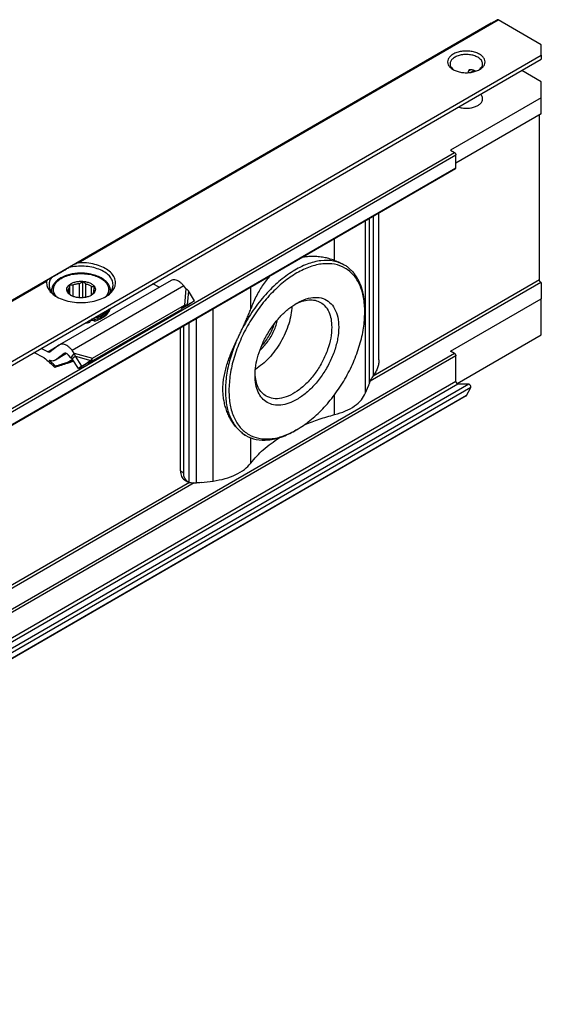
# Model space of a CAD drawing. Header units: millimetres. Extents: x -746 to 1006, y -92 to 517.
# Tile 32 of 59: x -96 to -79, y 4 to 38. Entities that reach past the tile are written whole.
import ezdxf

# ---------------------------------------------------------------- set-up
doc = ezdxf.new("R2010")
doc.units = ezdxf.units.MM

# ---------------------------------------------------------------- blocks, each defined once
blk = doc.blocks.new('SOPORTE_SV2-T__53', base_point=(-754.214, -216.003))
at = {"color": 7, "linetype": 'Continuous'}
for p, q in [((-241.521, 112.163), (-754.173, -184.548)), ((-241.521, 112.163), (-240.896, 112.521)), ((-236.435, 109.987), (-240.796, 112.511)), ((-236.435, 108.924), (-236.435, 109.987)), ((-236.435, 108.924), (-236.435, 108.529)), ((-747.05, -187.001), (-236.435, 108.529)), ((-243.816, 107.156), (-243.816, 107.319)), ((-243.205, 107.259), (-243.098, 107.321)), ((-236.435, 106.236), (-238.417, 107.383)), ((-236.435, 104.599), (-236.435, 106.236)), ((-236.435, 104.599), (-245.628, 99.279)), ((-236.435, 102.968), (-236.435, 104.599)), ((-236.435, 102.968), (-245.098, 97.955)), ((-236.612, 86.114), (-236.612, 102.866)), ((-245.628, 99.279), (-245.239, 99.054)), ((-245.098, 97.504), (-245.098, 98.809)), ((-736.578, -187.02), (-245.139, 97.413)), ((-252.895, 78.016), (-252.895, 92.924)), ((-256.387, 87.634), (-256.425, 87.656)), ((-273.982, 86.076), (-285.295, 79.528)), ((-282.909, 84.316), (-282.909, 85.97)), ((-286.105, 84.985), (-286.105, 84.914)), ((-284.295, 84.694), (-284.295, 85.328)), ((-284.245, 84.652), (-284.245, 85.654)), ((-283.908, 84.449), (-283.908, 85.617)), ((-283.247, 84.313), (-283.247, 85.774)), ((-282.621, 84.357), (-282.621, 85.724)), ((-282.056, 84.57), (-282.056, 85.471)), ((-281.818, 84.919), (-281.818, 85.132)), ((-280.105, 84.985), (-280.105, 84.914)), ((-275.168, 85.39), (-275.836, 85.725)), ((-272.478, 85.247), (-272.681, 85.506)), ((-271.601, 83.996), (-272.216, 85.016)), ((-236.435, 85.849), (-236.471, 85.869)), ((-236.435, 85.849), (-236.435, 84.212)), ((-284.391, 84.78), (-284.391, 84.919)), ((-272.338, 83.607), (-271.601, 83.996)), ((-271.601, 83.996), (-272.195, 83.594)), ((-245.628, 78.891), (-236.435, 84.212)), ((-236.435, 80.542), (-236.435, 84.212)), ((-282.302, 77.699), (-272.989, 83.09)), ((-281.936, 78.185), (-272.622, 83.575)), ((-272.952, 83.138), (-272.989, 83.09)), ((-272.842, 83.284), (-272.952, 83.138)), ((-272.853, 83.246), (-272.195, 83.594)), ((-272.622, 83.575), (-272.842, 83.284)), ((-272.694, 83.365), (-272.745, 83.331)), ((-272.338, 83.607), (-272.694, 83.365)), ((-254.325, 82.867), (-254.325, 83.072)), ((-282.205, 81.983), (-282.205, 81.82)), ((-281.743, 82.092), (-281.743, 81.929)), ((-273.028, 66.75), (-273.028, 81.271)), ((-272.694, 66.556), (-272.694, 81.464)), ((-244.982, 75.595), (-236.435, 80.542)), ((-286.478, 78.84), (-287.15, 79.177)), ((-285.342, 79.497), (-286.235, 78.838)), ((-283.791, 78.699), (-283.994, 78.958)), ((-286.85, 78.209), (-287.906, 78.74)), ((-284.564, 78.648), (-285.75, 77.962)), ((-284.81, 78.652), (-285.703, 77.992)), ((-284.456, 77.775), (-283.907, 77.952)), ((-284.158, 78.213), (-284.361, 78.472)), ((-284.011, 78.407), (-284.158, 78.213)), ((-283.884, 78.227), (-284.018, 78.126)), ((-283.375, 77.123), (-284.018, 78.126)), ((-283.791, 78.699), (-284.011, 78.407)), ((-283.683, 78.379), (-283.884, 78.227)), ((-283.04, 77.376), (-283.683, 78.379)), ((-283.04, 77.376), (-282.119, 77.946)), ((-282.119, 77.946), (-282.454, 77.693)), ((-281.936, 78.185), (-282.156, 77.893)), ((-245.239, 78.666), (-245.628, 78.891)), ((-245.098, 75.823), (-245.098, 78.421)), ((-285.709, 77.37), (-285.759, 77.246)), ((-283.853, 77.868), (-284.51, 77.655)), ((-284.456, 77.775), (-284.489, 77.703)), ((-283.375, 77.123), (-282.454, 77.693)), ((-283.04, 77.376), (-283.375, 77.123)), ((-282.156, 77.893), (-282.302, 77.699)), ((-254.25, 74.653), (-253.968, 75.369)), ((-243.787, 75.54), (-244.894, 75.558)), ((-244.01, 74.382), (-243.596, 75.217)), ((-244.039, 74.35), (-735.479, -210.082)), ((-266.406, 70.325), (-266.444, 70.347)), ((-261.245, 70.911), (-261.423, 70.809)), ((-272.616, 65.838), (-272.281, 65.644)), ((-270.938, 65.547), (-269.702, 65.71))]:
    blk.add_line(p, q, dxfattribs=at)
at = {"color": 3, "linetype": 'Continuous'}
for p, q in [((-283.684, 87.757), (-240.896, 112.521)), ((-283.388, 87.86), (-240.796, 112.511)), ((-241.521, 112.163), (-241.521, 112.163)), ((-747.25, -186.723), (-236.435, 108.924)), ((-243.583, 107.453), (-243.816, 107.319)), ((-243.647, 107.172), (-243.28, 107.384)), ((-736.678, -185.379), (-245.239, 99.054)), ((-736.537, -185.624), (-245.098, 98.809)), ((-736.537, -186.929), (-245.098, 97.504)), ((-254.25, 74.653), (-254.25, 92.139)), ((-253.862, 75.67), (-253.862, 92.364)), ((-253.46, 76.383), (-253.46, 92.596)), ((-257.396, 88.101), (-257.396, 90.318)), ((-315.504, 69.34), (-286.497, 86.129)), ((-315.208, 69.444), (-286.593, 86.005)), ((-236.612, 86.114), (-253.484, 76.349)), ((-272.681, 85.506), (-283.994, 78.958)), ((-272.478, 85.247), (-272.622, 83.575)), ((-272.216, 85.016), (-272.338, 83.607)), ((-265.892, 83.184), (-265.892, 85.401)), ((-236.471, 85.869), (-253.792, 75.844)), ((-269.702, 65.71), (-269.702, 83.196)), ((-271.401, 65.519), (-271.401, 82.212)), ((-272.128, 65.579), (-272.128, 81.792)), ((-286.478, 78.84), (-285.343, 79.496)), ((-245.239, 78.666), (-736.678, -205.766)), ((-245.098, 78.421), (-736.537, -206.011)), ((-284.567, 78.65), (-285.703, 77.992)), ((-284.81, 78.652), (-284.778, 78.671)), ((-283.972, 78.055), (-284.456, 77.775)), ((-283.791, 78.699), (-281.936, 78.185)), ((-283.683, 78.379), (-282.119, 77.946)), ((-284.489, 77.703), (-284.51, 77.655)), ((-245.098, 75.823), (-736.537, -208.61)), ((-244.894, 75.558), (-736.333, -208.874)), ((-243.787, 75.54), (-735.226, -208.892)), ((-243.596, 75.217), (-735.035, -209.216)), ((-244.01, 74.382), (-735.45, -210.05)), ((-257.396, 72.448), (-257.396, 74.474)), ((-265.892, 67.531), (-265.892, 70.083)), ((-273.028, 66.75), (-272.694, 66.556)), ((-271.625, 65.523), (-342.181, 24.687)), ((-272.104, 65.573), (-341.873, 25.192))]:
    blk.add_line(p, q, dxfattribs=at)
at = {"color": 7, "linetype": 'Continuous'}
for points, knots in [([(-241.521, 112.163), (-241.521, 112.163), (-241.521, 112.163), (-241.521, 112.163), (-241.521, 112.163)], [0, 0, 0, 0, 0.0001066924, 0.0002133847, 0.0002133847, 0.0002133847, 0.0002133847]), ([(-240.796, 112.511), (-240.814, 112.52), (-240.847, 112.537), (-240.881, 112.526), (-240.896, 112.521)], [0, 0, 0, 0, 0.0573272, 0.1040441, 0.1040441, 0.1040441, 0.1040441]), ([(-242.693, 109.025), (-242.823, 109.089), (-243.094, 109.222), (-243.552, 109.322), (-244.038, 109.36), (-244.526, 109.323), (-244.981, 109.216), (-245.375, 109.046), (-245.684, 108.821), (-245.888, 108.55), (-245.961, 108.244), (-245.884, 107.94), (-245.68, 107.667), (-245.482, 107.537), (-245.375, 107.467)], [0, 0, 0, 0, 0.431098, 0.902937, 1.396732, 1.890447, 2.362057, 2.792814, 3.171045, 3.497161, 3.789201, 4.081646, 4.408752, 4.788148, 4.788148, 4.788148, 4.788148]), ([(-242.87, 108.719), (-242.998, 108.781), (-243.266, 108.909), (-243.72, 108.993), (-244.196, 109.008), (-244.66, 108.943), (-245.075, 108.804), (-245.402, 108.602), (-245.638, 108.345), (-245.671, 108.14), (-245.687, 108.044)], [0, 0, 0, 0, 0.423238, 0.888817, 1.372639, 1.847249, 2.286851, 2.672672, 2.999845, 3.28602, 3.28602, 3.28602, 3.28602]), ([(-242.698, 107.467), (-242.592, 107.537), (-242.394, 107.667), (-242.189, 107.941), (-242.113, 108.246), (-242.187, 108.551), (-242.39, 108.825), (-242.587, 108.955), (-242.693, 109.025)], [0, 0, 0, 0, 0.379809, 0.707216, 0.999947, 1.292408, 1.619154, 1.998185, 1.998185, 1.998185, 1.998185]), ([(-245.687, 108.044), (-245.682, 107.986), (-245.671, 107.868), (-245.585, 107.7), (-245.455, 107.544), (-245.341, 107.461), (-245.281, 107.417)], [0, 0, 0, 0, 0.1721846, 0.3545772, 0.5546937, 0.7763357, 0.7763357, 0.7763357, 0.7763357]), ([(-242.387, 108.044), (-242.393, 108.107), (-242.407, 108.238), (-242.511, 108.421), (-242.665, 108.588), (-242.799, 108.674), (-242.87, 108.719)], [0, 0, 0, 0, 0.1889853, 0.3912473, 0.6159874, 0.8670823, 0.8670823, 0.8670823, 0.8670823]), ([(-242.793, 107.417), (-242.733, 107.461), (-242.619, 107.544), (-242.489, 107.7), (-242.403, 107.868), (-242.392, 107.986), (-242.387, 108.044)], [0, 0, 0, 0, 0.2216421, 0.4217585, 0.6041512, 0.7763357, 0.7763357, 0.7763357, 0.7763357]), ([(-245.375, 107.467), (-245.246, 107.405), (-244.976, 107.273), (-244.52, 107.173), (-244.037, 107.135), (-243.553, 107.173), (-243.097, 107.273), (-242.827, 107.405), (-242.698, 107.467)], [0, 0, 0, 0, 0.429104, 0.898342, 1.389231, 1.88012, 2.349359, 2.778462, 2.778462, 2.778462, 2.778462]), ([(-243.745, 107.427), (-243.75, 107.424), (-243.76, 107.418), (-243.774, 107.407), (-243.785, 107.395), (-243.799, 107.377), (-243.813, 107.352), (-243.815, 107.33), (-243.816, 107.319)], [0, 0, 0, 0, 0.0196505, 0.0353518, 0.05114, 0.0695194, 0.1028255, 0.1358858, 0.1358858, 0.1358858, 0.1358858]), ([(-243.582, 107.453), (-243.59, 107.454), (-243.604, 107.456), (-243.625, 107.457), (-243.646, 107.457), (-243.667, 107.454), (-243.688, 107.45), (-243.707, 107.444), (-243.726, 107.437), (-243.738, 107.431), (-243.745, 107.427)], [0, 0, 0, 0, 0.0235353, 0.0434903, 0.0629919, 0.086088, 0.1070858, 0.1275296, 0.1458911, 0.1677846, 0.1677846, 0.1677846, 0.1677846]), ([(-243.06, 107.305), (-243.142, 107.336), (-243.312, 107.402), (-243.49, 107.436), (-243.582, 107.453)], [0, 0, 0, 0, 0.2647998, 0.5441683, 0.5441683, 0.5441683, 0.5441683]), ([(-242.387, 104.497), (-242.398, 104.58), (-242.421, 104.756), (-242.536, 104.892), (-242.597, 104.963)], [0, 0, 0, 0, 0.2469056, 0.5215336, 0.5215336, 0.5215336, 0.5215336]), ([(-244.843, 103.663), (-244.711, 103.628), (-244.442, 103.557), (-244.02, 103.532), (-243.601, 103.564), (-243.21, 103.658), (-242.871, 103.806), (-242.608, 104), (-242.424, 104.234), (-242.399, 104.412), (-242.387, 104.497)], [0, 0, 0, 0, 0.407949, 0.833928, 1.259177, 1.665034, 2.035674, 2.361307, 2.642378, 2.894213, 2.894213, 2.894213, 2.894213]), ([(-245.239, 99.054), (-245.22, 99.04), (-245.18, 99.011), (-245.137, 98.949), (-245.105, 98.881), (-245.1, 98.832), (-245.098, 98.809)], [0, 0, 0, 0, 0.0695843, 0.1466412, 0.2236607, 0.293145, 0.293145, 0.293145, 0.293145]), ([(-245.139, 97.413), (-245.127, 97.424), (-245.101, 97.448), (-245.099, 97.484), (-245.098, 97.504)], [0, 0, 0, 0, 0.0465697, 0.1036576, 0.1036576, 0.1036576, 0.1036576]), ([(-256.387, 87.634), (-256.753, 87.797), (-257.513, 88.133), (-258.846, 88.118), (-260.245, 87.751), (-261.683, 87.017), (-263.104, 85.963), (-264.45, 84.625), (-265.687, 83.066), (-266.359, 81.897), (-266.698, 81.307)], [0, 0, 0, 0, 1.188653, 2.468107, 3.899292, 5.505218, 7.277699, 9.186534, 11.187082, 13.226255, 13.226255, 13.226255, 13.226255]), ([(-257.396, 88.101), (-257.588, 88.166), (-257.941, 88.287), (-258.502, 88.412), (-259.038, 88.487), (-259.601, 88.511), (-260.157, 88.488), (-260.536, 88.423), (-260.726, 88.391)], [0, 0, 0, 0, 0.608115, 1.118004, 1.72034, 2.231313, 2.806234, 3.384773, 3.384773, 3.384773, 3.384773]), ([(-257.396, 88.101), (-257.308, 88.067), (-257.134, 88.001), (-256.884, 87.893), (-256.647, 87.78), (-256.498, 87.697), (-256.425, 87.656)], [0, 0, 0, 0, 0.283447, 0.558742, 0.817664, 1.069222, 1.069222, 1.069222, 1.069222]), ([(-286.11, 86.353), (-286.047, 86.39), (-285.905, 86.472), (-285.669, 86.609), (-285.389, 86.771), (-285.07, 86.956), (-284.716, 87.16), (-284.47, 87.303), (-284.342, 87.377)], [0, 0, 0, 0, 0.21784, 0.49188, 0.81738, 1.188711, 1.599453, 2.042502, 2.042502, 2.042502, 2.042502]), ([(-283.684, 87.757), (-283.74, 87.724), (-283.851, 87.66), (-284.016, 87.565), (-284.18, 87.471), (-284.288, 87.408), (-284.342, 87.377)], [0, 0, 0, 0, 0.1948119, 0.3830345, 0.5734975, 0.7596897, 0.7596897, 0.7596897, 0.7596897]), ([(-279.855, 85.637), (-279.875, 85.794), (-279.918, 86.123), (-280.239, 86.561), (-280.704, 86.934), (-281.31, 87.227), (-282.016, 87.43), (-282.784, 87.526), (-283.572, 87.523), (-284.087, 87.425), (-284.342, 87.377)], [0, 0, 0, 0, 0.466803, 0.982486, 1.574651, 2.247055, 2.986259, 3.768129, 4.562817, 5.338886, 5.338886, 5.338886, 5.338886]), ([(-283.388, 87.86), (-283.402, 87.859), (-283.428, 87.857), (-283.468, 87.848), (-283.505, 87.838), (-283.555, 87.821), (-283.615, 87.795), (-283.661, 87.77), (-283.684, 87.757)], [0, 0, 0, 0, 0.0417273, 0.0795377, 0.1210784, 0.1588501, 0.2354813, 0.3164513, 0.3164513, 0.3164513, 0.3164513]), ([(-280.639, 84.403), (-280.455, 84.523), (-280.111, 84.746), (-279.743, 85.207), (-279.573, 85.717), (-279.636, 86.244), (-279.919, 86.728), (-280.382, 87.146), (-280.998, 87.484), (-281.731, 87.724), (-282.542, 87.866), (-283.104, 87.862), (-283.388, 87.86)], [0, 0, 0, 0, 0.654342, 1.224137, 1.732643, 2.227964, 2.764666, 3.378442, 4.0789, 4.855555, 5.685062, 6.536808, 6.536808, 6.536808, 6.536808]), ([(-254.325, 82.867), (-254.348, 83.362), (-254.391, 84.299), (-254.783, 85.587), (-255.421, 86.633), (-256.312, 87.378), (-257.405, 87.772), (-258.633, 87.8), (-259.941, 87.482), (-261.286, 86.84), (-262.623, 85.901), (-263.906, 84.699), (-265.088, 83.28), (-266.125, 81.696), (-266.98, 80.006), (-267.612, 78.274), (-268.028, 76.564), (-268.086, 75.432), (-268.114, 74.887)], [0, 0, 0, 0, 1.480431, 2.804381, 3.995055, 5.107386, 6.220508, 7.413285, 8.740065, 10.223482, 11.859406, 13.624365, 15.481842, 17.387266, 19.292229, 21.148356, 22.911188, 24.544405, 24.544405, 24.544405, 24.544405]), ([(-256.095, 87.444), (-256.142, 87.478), (-256.237, 87.545), (-256.337, 87.605), (-256.387, 87.634)], [0, 0, 0, 0, 0.1747046, 0.3490898, 0.3490898, 0.3490898, 0.3490898]), ([(-256.095, 87.444), (-256.03, 87.387), (-255.901, 87.275), (-255.718, 87.102), (-255.545, 86.929), (-255.437, 86.811), (-255.384, 86.752)], [0, 0, 0, 0, 0.2591166, 0.5123818, 0.7548335, 0.9924199, 0.9924199, 0.9924199, 0.9924199]), ([(-286.593, 86.005), (-286.597, 85.857), (-286.606, 85.551), (-286.395, 85.11), (-286.048, 84.71), (-285.736, 84.51), (-285.57, 84.403)], [0, 0, 0, 0, 0.44015, 0.904989, 1.424584, 2.012291, 2.012291, 2.012291, 2.012291]), ([(-286.497, 86.129), (-286.508, 86.122), (-286.531, 86.107), (-286.555, 86.084), (-286.571, 86.064), (-286.581, 86.045), (-286.589, 86.026), (-286.592, 86.012), (-286.593, 86.005)], [0, 0, 0, 0, 0.0408159, 0.0792537, 0.0995217, 0.1190429, 0.1423512, 0.1621435, 0.1621435, 0.1621435, 0.1621435]), ([(-286.11, 86.353), (-286.144, 86.333), (-286.212, 86.294), (-286.311, 86.236), (-286.406, 86.182), (-286.467, 86.146), (-286.497, 86.129)], [0, 0, 0, 0, 0.120319, 0.235563, 0.3438309, 0.4474869, 0.4474869, 0.4474869, 0.4474869]), ([(-286.11, 86.353), (-286.181, 86.24), (-286.318, 86.02), (-286.343, 85.762), (-286.355, 85.637)], [0, 0, 0, 0, 0.3959861, 0.7662165, 0.7662165, 0.7662165, 0.7662165]), ([(-280.105, 84.985), (-280.106, 85.032), (-280.11, 85.126), (-280.136, 85.264), (-280.18, 85.404), (-280.242, 85.542), (-280.327, 85.686), (-280.435, 85.83), (-280.571, 85.974), (-280.812, 86.18), (-281.196, 86.415), (-281.64, 86.587), (-282.044, 86.694), (-282.32, 86.746), (-282.561, 86.777), (-282.74, 86.793), (-282.922, 86.803), (-283.105, 86.807), (-283.287, 86.803), (-283.466, 86.794), (-283.645, 86.777), (-283.874, 86.748), (-284.154, 86.697), (-284.419, 86.627), (-284.627, 86.559), (-284.779, 86.502), (-284.922, 86.44), (-285.083, 86.362), (-285.27, 86.257), (-285.516, 86.087), (-285.765, 85.855), (-285.938, 85.607), (-286.028, 85.407), (-286.072, 85.267), (-286.099, 85.126), (-286.103, 85.032), (-286.105, 84.985)], [0, 0, 0, 0, 0.140216, 0.282173, 0.419596, 0.580601, 0.735522, 0.919995, 1.119806, 1.329115, 1.869243, 2.459109, 2.752242, 3.122641, 3.300739, 3.480086, 3.662649, 3.845646, 4.028643, 4.211205, 4.381114, 4.568651, 4.904712, 5.232186, 5.389926, 5.561225, 5.719004, 5.858704, 6.095566, 6.363514, 6.754222, 7.110956, 7.262607, 7.409385, 7.551343, 7.691559, 7.691559, 7.691559, 7.691559]), ([(-284.257, 85.657), (-284.166, 85.715), (-283.972, 85.838), (-283.626, 85.941), (-283.247, 85.994), (-282.857, 85.985), (-282.484, 85.918), (-282.155, 85.796), (-281.892, 85.627), (-281.711, 85.418), (-281.635, 85.176), (-281.684, 84.931), (-281.842, 84.711), (-281.999, 84.608), (-282.083, 84.552)], [0, 0, 0, 0, 0.323162, 0.68559, 1.073338, 1.468156, 1.850703, 2.203563, 2.5146, 2.781313, 3.016137, 3.247277, 3.505123, 3.805981, 3.805981, 3.805981, 3.805981]), ([(-283.247, 85.774), (-283.218, 85.788), (-283.16, 85.816), (-283.076, 85.864), (-282.991, 85.915), (-282.937, 85.952), (-282.909, 85.97)], [0, 0, 0, 0, 0.0951655, 0.1948316, 0.2905212, 0.3910209, 0.3910209, 0.3910209, 0.3910209]), ([(-282.909, 85.97), (-282.885, 85.948), (-282.839, 85.904), (-282.767, 85.84), (-282.695, 85.78), (-282.645, 85.742), (-282.621, 85.724)], [0, 0, 0, 0, 0.0985006, 0.1917338, 0.2880791, 0.3793, 0.3793, 0.3793, 0.3793]), ([(-272.681, 85.506), (-272.749, 85.587), (-272.882, 85.745), (-273.112, 85.934), (-273.345, 86.071), (-273.575, 86.144), (-273.796, 86.156), (-273.922, 86.102), (-273.982, 86.076)], [0, 0, 0, 0, 0.318961, 0.616971, 0.88702, 1.126112, 1.337253, 1.531194, 1.531194, 1.531194, 1.531194]), ([(-263.935, 86.534), (-264.07, 86.381), (-264.354, 86.06), (-264.725, 85.542), (-265.071, 84.986), (-265.377, 84.408), (-265.656, 83.802), (-265.814, 83.388), (-265.892, 83.184)], [0, 0, 0, 0, 0.612705, 1.286731, 1.906205, 2.5758, 3.248883, 3.905335, 3.905335, 3.905335, 3.905335]), ([(-254.325, 83.072), (-254.337, 83.436), (-254.36, 84.136), (-254.566, 85.128), (-254.884, 86.015), (-255.222, 86.513), (-255.384, 86.752)], [0, 0, 0, 0, 1.089484, 2.097976, 3.029125, 3.894212, 3.894212, 3.894212, 3.894212]), ([(-236.471, 85.869), (-236.49, 85.883), (-236.53, 85.912), (-236.573, 85.974), (-236.605, 86.042), (-236.61, 86.091), (-236.612, 86.114)], [0, 0, 0, 0, 0.0695843, 0.1466412, 0.2236607, 0.293145, 0.293145, 0.293145, 0.293145]), ([(-286.355, 85.637), (-286.343, 85.518), (-286.319, 85.272), (-286.132, 84.927), (-285.852, 84.608), (-285.608, 84.441), (-285.479, 84.353)], [0, 0, 0, 0, 0.35601, 0.735085, 1.153705, 1.619508, 1.619508, 1.619508, 1.619508]), ([(-284.126, 84.552), (-284.201, 84.601), (-284.341, 84.692), (-284.493, 84.879), (-284.566, 85.086), (-284.545, 85.3), (-284.438, 85.501), (-284.32, 85.603), (-284.257, 85.657)], [0, 0, 0, 0, 0.266969, 0.499966, 0.707901, 0.909447, 1.126313, 1.37333, 1.37333, 1.37333, 1.37333]), ([(-284.405, 85.026), (-284.399, 85.079), (-284.388, 85.189), (-284.327, 85.281), (-284.295, 85.328)], [0, 0, 0, 0, 0.1571311, 0.3264228, 0.3264228, 0.3264228, 0.3264228]), ([(-284.391, 84.919), (-284.395, 84.937), (-284.403, 84.972), (-284.404, 85.008), (-284.405, 85.026)], [0, 0, 0, 0, 0.0541749, 0.1078159, 0.1078159, 0.1078159, 0.1078159]), ([(-284.295, 85.328), (-284.29, 85.354), (-284.282, 85.406), (-284.269, 85.486), (-284.257, 85.569), (-284.249, 85.625), (-284.245, 85.654)], [0, 0, 0, 0, 0.0765587, 0.1596244, 0.2416198, 0.3297372, 0.3297372, 0.3297372, 0.3297372]), ([(-284.245, 85.654), (-284.217, 85.649), (-284.162, 85.638), (-284.078, 85.627), (-283.993, 85.619), (-283.936, 85.618), (-283.908, 85.617)], [0, 0, 0, 0, 0.0854141, 0.1678268, 0.2551165, 0.3400891, 0.3400891, 0.3400891, 0.3400891]), ([(-283.908, 85.617), (-283.805, 85.657), (-283.592, 85.739), (-283.364, 85.762), (-283.247, 85.774)], [0, 0, 0, 0, 0.3288441, 0.6820628, 0.6820628, 0.6820628, 0.6820628]), ([(-282.621, 85.724), (-282.514, 85.695), (-282.312, 85.641), (-282.138, 85.525), (-282.056, 85.471)], [0, 0, 0, 0, 0.3295971, 0.6222375, 0.6222375, 0.6222375, 0.6222375]), ([(-282.056, 85.471), (-282.032, 85.467), (-281.984, 85.46), (-281.911, 85.456), (-281.839, 85.455), (-281.792, 85.457), (-281.768, 85.458)], [0, 0, 0, 0, 0.0732353, 0.1477483, 0.2173539, 0.2890485, 0.2890485, 0.2890485, 0.2890485]), ([(-281.805, 85.026), (-281.81, 84.973), (-281.821, 84.863), (-281.882, 84.771), (-281.914, 84.723)], [0, 0, 0, 0, 0.1571311, 0.3264228, 0.3264228, 0.3264228, 0.3264228]), ([(-281.768, 85.458), (-281.772, 85.429), (-281.78, 85.373), (-281.792, 85.29), (-281.805, 85.21), (-281.813, 85.158), (-281.818, 85.132)], [0, 0, 0, 0, 0.0879914, 0.1698783, 0.2530704, 0.3297372, 0.3297372, 0.3297372, 0.3297372]), ([(-281.818, 85.132), (-281.814, 85.115), (-281.806, 85.08), (-281.805, 85.044), (-281.805, 85.026)], [0, 0, 0, 0, 0.0541749, 0.1078159, 0.1078159, 0.1078159, 0.1078159]), ([(-280.73, 84.353), (-280.601, 84.441), (-280.357, 84.608), (-280.077, 84.927), (-279.89, 85.272), (-279.866, 85.518), (-279.855, 85.637)], [0, 0, 0, 0, 0.465803, 0.884422, 1.263498, 1.619508, 1.619508, 1.619508, 1.619508]), ([(-272.216, 85.016), (-272.236, 85.036), (-272.277, 85.077), (-272.342, 85.137), (-272.409, 85.194), (-272.455, 85.229), (-272.478, 85.247)], [0, 0, 0, 0, 0.0866749, 0.1740073, 0.264511, 0.3493827, 0.3493827, 0.3493827, 0.3493827]), ([(-285.57, 84.403), (-285.333, 84.288), (-284.835, 84.045), (-283.995, 83.862), (-283.105, 83.792), (-282.214, 83.862), (-281.374, 84.045), (-280.876, 84.288), (-280.639, 84.403)], [0, 0, 0, 0, 0.790454, 1.654841, 2.55911, 3.463379, 4.327766, 5.11822, 5.11822, 5.11822, 5.11822]), ([(-284.441, 84.827), (-284.437, 84.832), (-284.428, 84.844), (-284.415, 84.865), (-284.403, 84.89), (-284.395, 84.909), (-284.391, 84.919)], [0, 0, 0, 0, 0.020855, 0.0441775, 0.0727875, 0.1049394, 0.1049394, 0.1049394, 0.1049394]), ([(-284.153, 84.58), (-284.177, 84.599), (-284.227, 84.636), (-284.299, 84.696), (-284.371, 84.76), (-284.417, 84.804), (-284.441, 84.827)], [0, 0, 0, 0, 0.0912877, 0.1877075, 0.2808739, 0.3793, 0.3793, 0.3793, 0.3793]), ([(-284.07, 84.522), (-284.085, 84.531), (-284.113, 84.55), (-284.139, 84.57), (-284.153, 84.58)], [0, 0, 0, 0, 0.051152, 0.100932, 0.100932, 0.100932, 0.100932]), ([(-282.083, 84.552), (-282.181, 84.504), (-282.388, 84.404), (-282.736, 84.328), (-283.105, 84.299), (-283.474, 84.328), (-283.822, 84.404), (-284.028, 84.504), (-284.126, 84.552)], [0, 0, 0, 0, 0.327474, 0.685577, 1.060203, 1.434829, 1.792932, 2.120405, 2.120405, 2.120405, 2.120405]), ([(-281.964, 84.631), (-281.979, 84.62), (-282.01, 84.6), (-282.05, 84.574), (-282.084, 84.553), (-282.103, 84.542), (-282.112, 84.536)], [0, 0, 0, 0, 0.0560233, 0.110517, 0.1433848, 0.1757255, 0.1757255, 0.1757255, 0.1757255]), ([(-281.914, 84.723), (-281.918, 84.713), (-281.926, 84.694), (-281.938, 84.669), (-281.951, 84.648), (-281.96, 84.636), (-281.964, 84.631)], [0, 0, 0, 0, 0.0321402, 0.0607412, 0.0840751, 0.1049394, 0.1049394, 0.1049394, 0.1049394]), ([(-261.385, 83.67), (-261.152, 83.78), (-260.709, 83.987), (-260.02, 84.118), (-259.371, 84.095), (-258.998, 83.924), (-258.818, 83.842)], [0, 0, 0, 0, 0.769155, 1.461007, 2.088437, 2.678436, 2.678436, 2.678436, 2.678436]), ([(-261.204, 83.779), (-260.896, 83.936), (-260.317, 84.23), (-259.401, 84.396), (-258.56, 84.285), (-257.85, 83.872), (-257.336, 83.197), (-257.034, 82.318), (-256.942, 81.282), (-257.06, 80.135), (-257.379, 78.929), (-257.883, 77.721), (-258.549, 76.568), (-259.346, 75.532), (-260.225, 74.64), (-260.897, 74.197), (-261.22, 73.984)], [0, 0, 0, 0, 1.031569, 1.939191, 2.750204, 3.524049, 4.335656, 5.244234, 6.276854, 7.431623, 8.686326, 10.005829, 11.347826, 12.667695, 13.92309, 15.078797, 15.078797, 15.078797, 15.078797]), ([(-280.304, 83.14), (-280.391, 83.03), (-280.577, 82.796), (-280.97, 82.528), (-281.438, 82.3), (-281.788, 82.204), (-281.97, 82.154)], [0, 0, 0, 0, 0.419388, 0.890235, 1.411843, 1.976413, 1.976413, 1.976413, 1.976413]), ([(-281.743, 81.929), (-281.54, 81.998), (-281.155, 82.13), (-280.669, 82.438), (-280.297, 82.801), (-280.185, 83.099), (-280.133, 83.238)], [0, 0, 0, 0, 0.641245, 1.215663, 1.718015, 2.160758, 2.160758, 2.160758, 2.160758]), ([(-281.743, 82.092), (-281.564, 82.152), (-281.222, 82.267), (-280.777, 82.527), (-280.418, 82.828), (-280.272, 83.079), (-280.203, 83.198)], [0, 0, 0, 0, 0.56497, 1.079819, 1.539194, 1.947249, 1.947249, 1.947249, 1.947249]), ([(-272.745, 83.331), (-272.763, 83.318), (-272.803, 83.29), (-272.858, 83.243), (-272.91, 83.191), (-272.939, 83.155), (-272.952, 83.138)], [0, 0, 0, 0, 0.0682136, 0.1438643, 0.2205079, 0.2850884, 0.2850884, 0.2850884, 0.2850884]), ([(-272.622, 83.575), (-272.598, 83.579), (-272.549, 83.587), (-272.475, 83.596), (-272.405, 83.603), (-272.359, 83.606), (-272.338, 83.607)], [0, 0, 0, 0, 0.0751112, 0.1486466, 0.2222457, 0.2863987, 0.2863987, 0.2863987, 0.2863987]), ([(-266.698, 81.307), (-266.625, 81.464), (-266.48, 81.776), (-266.27, 82.245), (-266.071, 82.712), (-265.951, 83.028), (-265.892, 83.184)], [0, 0, 0, 0, 0.519779, 1.03101, 1.543522, 2.042905, 2.042905, 2.042905, 2.042905]), ([(-265.462, 76.422), (-265.445, 76.758), (-265.409, 77.456), (-265.152, 78.511), (-264.761, 79.58), (-264.233, 80.621), (-263.593, 81.598), (-262.861, 82.469), (-262.075, 83.218), (-261.487, 83.597), (-261.204, 83.779)], [0, 0, 0, 0, 1.007521, 2.095135, 3.24031, 4.415474, 5.590637, 6.735812, 7.823426, 8.830947, 8.830947, 8.830947, 8.830947]), ([(-261.719, 83.447), (-261.745, 83.153), (-261.797, 82.545), (-262.038, 81.633), (-262.385, 80.713), (-262.844, 79.817), (-263.392, 78.973), (-264.017, 78.214), (-264.688, 77.551), (-265.189, 77.202), (-265.431, 77.034)], [0, 0, 0, 0, 0.883325, 1.828477, 2.817611, 3.829543, 4.841474, 5.830609, 6.77576, 7.659085, 7.659085, 7.659085, 7.659085]), ([(-258.818, 83.842), (-258.647, 83.718), (-258.294, 83.462), (-257.943, 82.861), (-257.72, 82.139), (-257.697, 81.611), (-257.684, 81.333)], [0, 0, 0, 0, 0.626188, 1.296642, 2.04203, 2.875289, 2.875289, 2.875289, 2.875289]), ([(-282.341, 81.96), (-282.319, 81.964), (-282.273, 81.971), (-282.228, 81.979), (-282.205, 81.983)], [0, 0, 0, 0, 0.0692133, 0.138122, 0.138122, 0.138122, 0.138122]), ([(-282.22, 82.03), (-282.219, 82.022), (-282.218, 82.005), (-282.209, 81.99), (-282.205, 81.983)], [0, 0, 0, 0, 0.02444959, 0.05025209, 0.05025209, 0.05025209, 0.05025209]), ([(-281.743, 81.929), (-281.761, 81.946), (-281.801, 81.983), (-281.886, 82.008), (-281.98, 82.017), (-282.073, 82.004), (-282.154, 81.975), (-282.189, 81.936), (-282.205, 81.918)], [0, 0, 0, 0, 0.0735367, 0.1621451, 0.2593074, 0.3554137, 0.4412023, 0.5113348, 0.5113348, 0.5113348, 0.5113348]), ([(-281.97, 82.154), (-281.98, 82.152), (-282, 82.147), (-282.02, 82.143), (-282.03, 82.141)], [0, 0, 0, 0, 0.03050122, 0.06108402, 0.06108402, 0.06108402, 0.06108402]), ([(-281.743, 82.092), (-281.752, 82.102), (-281.77, 82.121), (-281.808, 82.143), (-281.852, 82.161), (-281.885, 82.168), (-281.901, 82.171)], [0, 0, 0, 0, 0.0384222, 0.0817, 0.1294604, 0.180702, 0.180702, 0.180702, 0.180702]), ([(-264.977, 78.974), (-264.835, 79.108), (-264.543, 79.383), (-264.162, 79.862), (-263.822, 80.384), (-263.539, 80.938), (-263.314, 81.507), (-263.221, 81.897), (-263.175, 82.087)], [0, 0, 0, 0, 0.58827, 1.201661, 1.828033, 2.454405, 3.067796, 3.656067, 3.656067, 3.656067, 3.656067]), ([(-261.245, 70.911), (-260.786, 71.208), (-259.83, 71.824), (-258.552, 73.04), (-257.363, 74.456), (-256.323, 76.043), (-255.465, 77.736), (-254.83, 79.472), (-254.412, 81.186), (-254.353, 82.321), (-254.325, 82.867)], [0, 0, 0, 0, 1.637222, 3.404594, 5.265504, 7.175144, 9.084785, 10.945695, 12.713067, 14.350289, 14.350289, 14.350289, 14.350289]), ([(-282.694, 81.756), (-282.611, 81.764), (-282.448, 81.779), (-282.286, 81.806), (-282.205, 81.82)], [0, 0, 0, 0, 0.2478533, 0.4926849, 0.4926849, 0.4926849, 0.4926849]), ([(-267.408, 79.793), (-267.347, 79.916), (-267.224, 80.165), (-267.044, 80.541), (-266.867, 80.922), (-266.755, 81.178), (-266.698, 81.307)], [0, 0, 0, 0, 0.41371, 0.833461, 1.251311, 1.67277, 1.67277, 1.67277, 1.67277]), ([(-264.795, 79.441), (-264.652, 79.603), (-264.362, 79.932), (-264.004, 80.489), (-263.7, 81.076), (-263.559, 81.492), (-263.49, 81.697)], [0, 0, 0, 0, 0.648659, 1.314288, 1.979918, 2.628576, 2.628576, 2.628576, 2.628576]), ([(-257.684, 81.333), (-257.707, 80.961), (-257.755, 80.183), (-258.091, 79.02), (-258.593, 77.86), (-259.26, 76.765), (-260.049, 75.793), (-260.919, 74.998), (-261.829, 74.416), (-262.729, 74.09), (-263.599, 74.014), (-264.093, 74.222), (-264.328, 74.322)], [0, 0, 0, 0, 1.115347, 2.330673, 3.60782, 4.901116, 6.163054, 7.349737, 8.426782, 9.376579, 10.20771, 10.964124, 10.964124, 10.964124, 10.964124]), ([(-285.295, 79.528), (-285.303, 79.523), (-285.319, 79.514), (-285.334, 79.503), (-285.342, 79.497)], [0, 0, 0, 0, 0.02788887, 0.05583578, 0.05583578, 0.05583578, 0.05583578]), ([(-283.994, 78.958), (-284.063, 79.039), (-284.196, 79.197), (-284.425, 79.386), (-284.659, 79.523), (-284.889, 79.596), (-285.11, 79.608), (-285.235, 79.554), (-285.295, 79.528)], [0, 0, 0, 0, 0.318961, 0.616971, 0.88702, 1.126112, 1.337253, 1.531194, 1.531194, 1.531194, 1.531194]), ([(-267.408, 71.207), (-267.501, 71.327), (-267.692, 71.574), (-267.941, 71.982), (-268.168, 72.425), (-268.329, 72.823), (-268.439, 73.153), (-268.513, 73.411), (-268.575, 73.667), (-268.646, 74.033), (-268.703, 74.486), (-268.725, 75.05), (-268.701, 75.613), (-268.629, 76.196), (-268.514, 76.78), (-268.356, 77.376), (-268.162, 77.973), (-267.935, 78.579), (-267.682, 79.186), (-267.5, 79.59), (-267.408, 79.793)], [0, 0, 0, 0, 0.455076, 0.936784, 1.429312, 1.948333, 2.222681, 2.474064, 2.752611, 3.011674, 3.591078, 4.120185, 4.705663, 5.277209, 5.882114, 6.490366, 7.124638, 7.766085, 8.429684, 9.096734, 9.096734, 9.096734, 9.096734]), ([(-267.408, 79.793), (-267.617, 79.236), (-268.022, 78.15), (-268.375, 76.5), (-268.509, 74.933), (-268.394, 73.501), (-268.067, 72.227), (-267.62, 71.535), (-267.408, 71.207)], [0, 0, 0, 0, 1.781311, 3.473465, 5.046169, 6.479962, 7.771043, 8.936929, 8.936929, 8.936929, 8.936929]), ([(-286.85, 78.209), (-286.663, 78.061), (-286.282, 77.759), (-285.935, 77.419), (-285.759, 77.246)], [0, 0, 0, 0, 0.715526, 1.456391, 1.456391, 1.456391, 1.456391]), ([(-286.478, 78.84), (-286.437, 78.822), (-286.362, 78.79), (-286.286, 78.816), (-286.251, 78.827)], [0, 0, 0, 0, 0.1279345, 0.2345827, 0.2345827, 0.2345827, 0.2345827]), ([(-285.75, 77.962), (-285.791, 77.942), (-285.876, 77.902), (-286.022, 77.886), (-286.178, 77.901), (-286.28, 77.937), (-286.333, 77.955)], [0, 0, 0, 0, 0.1366038, 0.2796085, 0.4340577, 0.602995, 0.602995, 0.602995, 0.602995]), ([(-285.709, 77.37), (-285.811, 77.472), (-286.014, 77.673), (-286.228, 77.862), (-286.333, 77.955)], [0, 0, 0, 0, 0.4316811, 0.8556339, 0.8556339, 0.8556339, 0.8556339]), ([(-286.251, 78.827), (-286.248, 78.829), (-286.243, 78.832), (-286.238, 78.836), (-286.235, 78.838)], [0, 0, 0, 0, 0.00929629, 0.01861192, 0.01861192, 0.01861192, 0.01861192]), ([(-285.703, 77.992), (-285.711, 77.987), (-285.726, 77.976), (-285.742, 77.967), (-285.75, 77.962)], [0, 0, 0, 0, 0.02794691, 0.05583578, 0.05583578, 0.05583578, 0.05583578]), ([(-284.794, 78.662), (-284.797, 78.661), (-284.802, 78.658), (-284.807, 78.654), (-284.81, 78.652)], [0, 0, 0, 0, 0.00929629, 0.01861192, 0.01861192, 0.01861192, 0.01861192]), ([(-284.361, 78.472), (-284.395, 78.512), (-284.46, 78.587), (-284.576, 78.661), (-284.694, 78.698), (-284.763, 78.673), (-284.794, 78.662)], [0, 0, 0, 0, 0.1568648, 0.2952629, 0.4107357, 0.5088861, 0.5088861, 0.5088861, 0.5088861]), ([(-284.018, 78.126), (-284.03, 78.133), (-284.053, 78.148), (-284.087, 78.17), (-284.122, 78.192), (-284.146, 78.206), (-284.158, 78.213)], [0, 0, 0, 0, 0.0408745, 0.0819997, 0.1230501, 0.1643534, 0.1643534, 0.1643534, 0.1643534]), ([(-283.683, 78.379), (-283.691, 78.407), (-283.707, 78.462), (-283.733, 78.543), (-283.761, 78.622), (-283.781, 78.673), (-283.791, 78.699)], [0, 0, 0, 0, 0.0870644, 0.1713182, 0.2563992, 0.3377326, 0.3377326, 0.3377326, 0.3377326]), ([(-282.119, 77.946), (-282.103, 77.966), (-282.072, 78.007), (-282.026, 78.067), (-281.981, 78.125), (-281.952, 78.163), (-281.938, 78.182)], [0, 0, 0, 0, 0.0782267, 0.1539657, 0.2272702, 0.2977257, 0.2977257, 0.2977257, 0.2977257]), ([(-281.938, 78.182), (-281.938, 78.183), (-281.937, 78.183), (-281.936, 78.184), (-281.936, 78.185)], [0, 0, 0, 0, 0.001710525, 0.003419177, 0.003419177, 0.003419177, 0.003419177]), ([(-252.895, 78.016), (-252.903, 77.883), (-252.92, 77.605), (-253.038, 77.19), (-253.213, 76.772), (-253.377, 76.514), (-253.46, 76.383)], [0, 0, 0, 0, 0.398418, 0.832175, 1.288173, 1.750693, 1.750693, 1.750693, 1.750693]), ([(-245.239, 78.666), (-245.22, 78.653), (-245.18, 78.624), (-245.137, 78.562), (-245.105, 78.493), (-245.1, 78.445), (-245.098, 78.421)], [0, 0, 0, 0, 0.0695843, 0.1466412, 0.2236607, 0.293145, 0.293145, 0.293145, 0.293145]), ([(-284.51, 77.655), (-284.614, 77.622), (-284.822, 77.554), (-285.134, 77.452), (-285.446, 77.349), (-285.655, 77.281), (-285.759, 77.246)], [0, 0, 0, 0, 0.327853, 0.656243, 0.984704, 1.313673, 1.313673, 1.313673, 1.313673]), ([(-285.709, 77.37), (-285.605, 77.404), (-285.396, 77.472), (-285.082, 77.573), (-284.769, 77.674), (-284.56, 77.741), (-284.456, 77.775)], [0, 0, 0, 0, 0.32976, 0.658974, 0.988128, 1.316736, 1.316736, 1.316736, 1.316736]), ([(-282.454, 77.693), (-282.441, 77.694), (-282.416, 77.695), (-282.378, 77.697), (-282.34, 77.698), (-282.315, 77.699), (-282.302, 77.699)], [0, 0, 0, 0, 0.0384606, 0.076677, 0.1145063, 0.152093, 0.152093, 0.152093, 0.152093]), ([(-261.22, 73.984), (-261.49, 73.843), (-262.003, 73.577), (-262.812, 73.387), (-263.567, 73.403), (-264.24, 73.646), (-264.788, 74.104), (-265.181, 74.748), (-265.422, 75.541), (-265.448, 76.117), (-265.462, 76.422)], [0, 0, 0, 0, 0.912872, 1.729352, 2.463369, 3.148367, 3.832879, 4.565601, 5.380339, 6.291374, 6.291374, 6.291374, 6.291374]), ([(-264.328, 74.322), (-264.49, 74.437), (-264.823, 74.675), (-265.166, 75.227), (-265.396, 75.889), (-265.437, 76.376), (-265.458, 76.633)], [0, 0, 0, 0, 0.589999, 1.21743, 1.909281, 2.678436, 2.678436, 2.678436, 2.678436]), ([(-253.862, 75.67), (-253.841, 75.726), (-253.797, 75.845), (-253.701, 76.018), (-253.587, 76.199), (-253.503, 76.321), (-253.46, 76.383)], [0, 0, 0, 0, 0.1795326, 0.3788933, 0.5940942, 0.8214453, 0.8214453, 0.8214453, 0.8214453]), ([(-253.862, 75.67), (-253.879, 75.617), (-253.912, 75.516), (-253.95, 75.416), (-253.968, 75.369)], [0, 0, 0, 0, 0.1667393, 0.3192904, 0.3192904, 0.3192904, 0.3192904]), ([(-245.098, 75.823), (-245.096, 75.803), (-245.092, 75.761), (-245.068, 75.701), (-245.034, 75.645), (-244.991, 75.6), (-244.944, 75.567), (-244.91, 75.561), (-244.894, 75.558)], [0, 0, 0, 0, 0.0591514, 0.1245698, 0.191665, 0.2554465, 0.3117368, 0.3586167, 0.3586167, 0.3586167, 0.3586167]), ([(-243.596, 75.217), (-243.59, 75.236), (-243.578, 75.278), (-243.593, 75.349), (-243.624, 75.42), (-243.671, 75.481), (-243.725, 75.528), (-243.768, 75.536), (-243.787, 75.54)], [0, 0, 0, 0, 0.0586558, 0.1305554, 0.2104936, 0.2900936, 0.3610972, 0.4187057, 0.4187057, 0.4187057, 0.4187057]), ([(-268.114, 74.887), (-268.091, 74.394), (-268.049, 73.459), (-267.659, 72.172), (-267.023, 71.128), (-266.137, 70.382), (-265.048, 69.985), (-263.826, 69.954), (-262.516, 70.256), (-261.684, 70.685), (-261.245, 70.911)], [0, 0, 0, 0, 1.477141, 2.798511, 3.987042, 5.097103, 6.207163, 7.395695, 8.717064, 10.194205, 10.194205, 10.194205, 10.194205]), ([(-257.396, 72.448), (-257.023, 72.559), (-256.312, 72.771), (-255.391, 73.284), (-254.656, 73.891), (-254.38, 74.41), (-254.25, 74.653)], [0, 0, 0, 0, 1.163911, 2.219114, 3.150389, 3.968074, 3.968074, 3.968074, 3.968074]), ([(-244.039, 74.35), (-244.034, 74.355), (-244.022, 74.363), (-244.014, 74.376), (-244.01, 74.382)], [0, 0, 0, 0, 0.02117301, 0.04365722, 0.04365722, 0.04365722, 0.04365722]), ([(-260.408, 71.451), (-259.924, 71.641), (-258.938, 72.029), (-257.916, 72.307), (-257.396, 72.448)], [0, 0, 0, 0, 1.558601, 3.174184, 3.174184, 3.174184, 3.174184]), ([(-266.698, 70.515), (-266.755, 70.567), (-266.871, 70.675), (-267.046, 70.842), (-267.227, 71.02), (-267.347, 71.143), (-267.408, 71.207)], [0, 0, 0, 0, 0.2310341, 0.4757294, 0.7261986, 0.9918478, 0.9918478, 0.9918478, 0.9918478]), ([(-266.698, 70.515), (-266.651, 70.481), (-266.556, 70.414), (-266.456, 70.354), (-266.406, 70.325)], [0, 0, 0, 0, 0.1747069, 0.3490944, 0.3490944, 0.3490944, 0.3490944]), ([(-266.444, 70.347), (-266.465, 70.359), (-266.507, 70.384), (-266.571, 70.426), (-266.635, 70.469), (-266.678, 70.5), (-266.698, 70.515)], [0, 0, 0, 0, 0.0731369, 0.148623, 0.2290309, 0.3052361, 0.3052361, 0.3052361, 0.3052361]), ([(-266.406, 70.325), (-266.056, 70.168), (-265.332, 69.842), (-264.066, 69.833), (-262.727, 70.136), (-261.873, 70.577), (-261.423, 70.809)], [0, 0, 0, 0, 1.138524, 2.35753, 3.712781, 5.227798, 5.227798, 5.227798, 5.227798]), ([(-265.892, 67.531), (-265.488, 68.002), (-264.641, 68.989), (-263.567, 69.723), (-263.005, 70.107)], [0, 0, 0, 0, 1.853687, 3.88452, 3.88452, 3.88452, 3.88452]), ([(-269.702, 65.71), (-269.297, 65.779), (-268.514, 65.913), (-267.448, 66.317), (-266.539, 66.828), (-266.098, 67.307), (-265.892, 67.531)], [0, 0, 0, 0, 1.229604, 2.37558, 3.408576, 4.317336, 4.317336, 4.317336, 4.317336]), ([(-273.028, 66.75), (-273.024, 66.649), (-273.015, 66.457), (-272.934, 66.194), (-272.806, 65.976), (-272.678, 65.883), (-272.616, 65.838)], [0, 0, 0, 0, 0.303003, 0.574054, 0.817855, 1.04556, 1.04556, 1.04556, 1.04556]), ([(-272.281, 65.644), (-272.343, 65.689), (-272.472, 65.782), (-272.6, 66.001), (-272.681, 66.263), (-272.689, 66.455), (-272.694, 66.556)], [0, 0, 0, 0, 0.227705, 0.471506, 0.742556, 1.04556, 1.04556, 1.04556, 1.04556]), ([(-272.128, 65.579), (-272.155, 65.588), (-272.208, 65.605), (-272.257, 65.631), (-272.281, 65.644)], [0, 0, 0, 0, 0.0838297, 0.1668091, 0.1668091, 0.1668091, 0.1668091]), ([(-272.128, 65.579), (-272.079, 65.568), (-271.975, 65.544), (-271.803, 65.529), (-271.609, 65.521), (-271.472, 65.52), (-271.401, 65.519)], [0, 0, 0, 0, 0.1502726, 0.3200426, 0.5180519, 0.7310186, 0.7310186, 0.7310186, 0.7310186]), ([(-270.938, 65.547), (-271.016, 65.538), (-271.17, 65.52), (-271.325, 65.519), (-271.401, 65.519)], [0, 0, 0, 0, 0.2337301, 0.4640681, 0.4640681, 0.4640681, 0.4640681])]:
    blk.add_open_spline(points, degree=3, knots=knots, dxfattribs=at)
at = {"color": 3, "linetype": 'Continuous'}
for points, knots in [([(-285.64, 84.461), (-285.724, 84.584), (-285.885, 84.822), (-285.929, 85.261), (-285.782, 85.681), (-285.464, 86.052), (-285.008, 86.359), (-284.441, 86.591), (-283.793, 86.736), (-283.105, 86.785), (-282.416, 86.736), (-281.768, 86.591), (-281.201, 86.359), (-280.745, 86.052), (-280.427, 85.681), (-280.28, 85.261), (-280.324, 84.822), (-280.485, 84.584), (-280.569, 84.461)], [0, 0, 0, 0, 0.442276, 0.849638, 1.269579, 1.743138, 2.288883, 2.904447, 3.573387, 4.270945, 4.968504, 5.637444, 6.253008, 6.798753, 7.272312, 7.692253, 8.099614, 8.541891, 8.541891, 8.541891, 8.541891]), ([(-286.102, 84.91), (-286.103, 84.922), (-286.104, 84.947), (-286.104, 84.972), (-286.105, 84.985)], [0, 0, 0, 0, 0.037525, 0.07501535, 0.07501535, 0.07501535, 0.07501535]), ([(-280.105, 84.985), (-280.105, 84.972), (-280.105, 84.947), (-280.106, 84.922), (-280.107, 84.91)], [0, 0, 0, 0, 0.03749035, 0.07501535, 0.07501535, 0.07501535, 0.07501535])]:
    blk.add_open_spline(points, degree=3, knots=knots, dxfattribs=at)
blk = doc.blocks.new('Iso4', base_point=(-688.05, -165.15))
blk.add_blockref('SOPORTE_SV2-T__53', (-754.214, -216.003))

msp = doc.modelspace()

# ---------------------------------------------------------------- block references
at = {"xscale": 0.33333333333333, "yscale": 0.33333333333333, "zscale": 0.33333333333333}
msp.add_blockref('Iso4', (-229.35, -55.05), dxfattribs=at)

doc.saveas('drawing.dxf')
